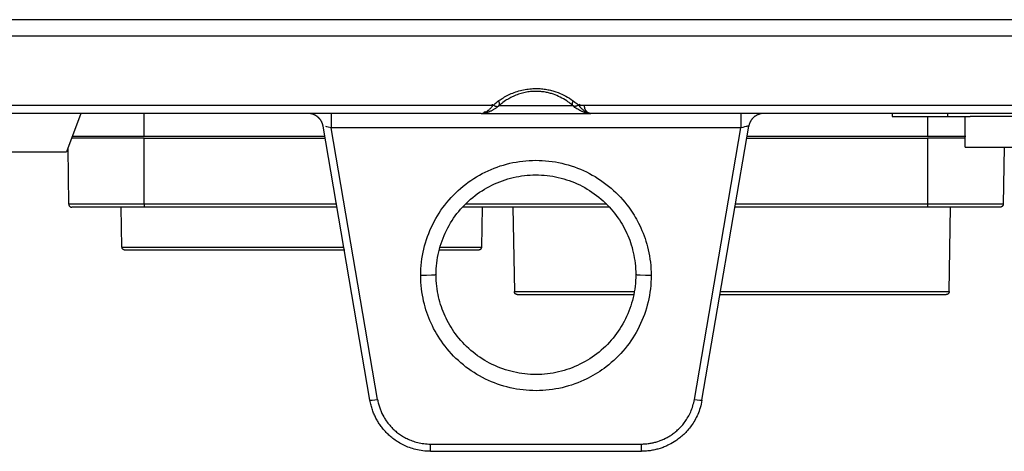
# Model space of a CAD drawing. Header units: millimetres. Extents: x -2637 to -1637, y 678 to 1678.
# Tile 166 of 256: x -2067 to -2003, y 930 to 958. Entities that reach past the tile are written whole.
import ezdxf

# ---------------------------------------------------------------- set-up
doc = ezdxf.new("R2010")
doc.units = ezdxf.units.MM
doc.layers.add('Make2D$B.SHOW mini', color=7, linetype='Continuous', true_color=0x000000)

msp = doc.modelspace()

# ---------------------------------------------------------------- linework, layer by layer
at = {"layer": 'Make2D$B.SHOW mini', "color": 18, "lineweight": -3, "true_color": 0x000000}
for points in [[(-1961.185, 958.127), (-1961.186, 958.127), (-2106.3, 958.127), (-2106.301, 958.127)], [(-1961.628, 957.052), (-1961.629, 957.052), (-2105.857, 957.052), (-2105.858, 957.052)], [(-2036.513, 952.572), (-2036.4, 952.668), (-2036.28, 952.764), (-2036.217, 952.812), (-2036.151, 952.86), (-2036.083, 952.908), (-2036.012, 952.955), (-2035.938, 953.002), (-2035.862, 953.049), (-2035.783, 953.096), (-2035.701, 953.141), (-2035.617, 953.186), (-2035.53, 953.23), (-2035.44, 953.272), (-2035.348, 953.313), (-2035.253, 953.352), (-2035.157, 953.389), (-2035.058, 953.424), (-2034.958, 953.457), (-2034.857, 953.487), (-2034.755, 953.516), (-2034.652, 953.541), (-2034.548, 953.564), (-2034.445, 953.583), (-2034.342, 953.6), (-2034.239, 953.614), (-2034.137, 953.625), (-2034.036, 953.634), (-2033.936, 953.64), (-2033.838, 953.644), (-2033.741, 953.645), (-2033.647, 953.644), (-2033.554, 953.641), (-2033.463, 953.636), (-2033.374, 953.628), (-2033.287, 953.619), (-2033.202, 953.609), (-2033.119, 953.596), (-2033.037, 953.582), (-2032.957, 953.567), (-2032.878, 953.551), (-2032.802, 953.533), (-2032.726, 953.514), (-2032.653, 953.495), (-2032.581, 953.474), (-2032.51, 953.452), (-2032.441, 953.429), (-2032.307, 953.381), (-2032.177, 953.329), (-2032.051, 953.274), (-2031.927, 953.215), (-2031.805, 953.152), (-2031.684, 953.085), (-2031.564, 953.012), (-2031.444, 952.935), (-2031.325, 952.853), (-2031.207, 952.765), (-2031.089, 952.671), (-2030.973, 952.572)], [(-2031.32, 952.515), (-2031.383, 952.569), (-2031.448, 952.623), (-2031.513, 952.675), (-2031.581, 952.727), (-2031.658, 952.783), (-2031.736, 952.837), (-2031.838, 952.903), (-2031.942, 952.966), (-2032.05, 953.027), (-2032.161, 953.084), (-2032.269, 953.136), (-2032.38, 953.185), (-2032.494, 953.23), (-2032.61, 953.272), (-2032.673, 953.293), (-2032.736, 953.313), (-2032.8, 953.331), (-2032.865, 953.349), (-2032.93, 953.365), (-2032.996, 953.38), (-2033.062, 953.394), (-2033.129, 953.407), (-2033.204, 953.42), (-2033.28, 953.431), (-2033.356, 953.44), (-2033.433, 953.448), (-2033.51, 953.454), (-2033.587, 953.458), (-2033.664, 953.461), (-2033.742, 953.462), (-2033.831, 953.461), (-2033.919, 953.457), (-2034.008, 953.451), (-2034.096, 953.444), (-2034.184, 953.434), (-2034.271, 953.421), (-2034.357, 953.407), (-2034.443, 953.39), (-2034.535, 953.37), (-2034.625, 953.348), (-2034.714, 953.323), (-2034.802, 953.297), (-2034.889, 953.268), (-2034.974, 953.237), (-2035.058, 953.205), (-2035.141, 953.17), (-2035.218, 953.136), (-2035.295, 953.1), (-2035.37, 953.062), (-2035.443, 953.023), (-2035.515, 952.983), (-2035.586, 952.941), (-2035.656, 952.898), (-2035.723, 952.855), (-2035.816, 952.792), (-2035.905, 952.727), (-2035.973, 952.675), (-2036.039, 952.623), (-2036.103, 952.569), (-2036.166, 952.515)], [(-2036.166, 952.515), (-2036.163, 952.517), (-2036.16, 952.52), (-2036.157, 952.523), (-2036.155, 952.526), (-2036.152, 952.529), (-2036.15, 952.532), (-2036.147, 952.535), (-2036.145, 952.538), (-2036.143, 952.542), (-2036.141, 952.545), (-2036.139, 952.549), (-2036.137, 952.553), (-2036.135, 952.556), (-2036.133, 952.56), (-2036.131, 952.564), (-2036.129, 952.569), (-2036.128, 952.573), (-2036.126, 952.577), (-2036.125, 952.581), (-2036.124, 952.586), (-2036.123, 952.591), (-2036.122, 952.595), (-2036.121, 952.6), (-2036.12, 952.605), (-2036.119, 952.61), (-2036.119, 952.615), (-2036.118, 952.62), (-2036.118, 952.625), (-2036.117, 952.63), (-2036.117, 952.636), (-2036.117, 952.641), (-2036.117, 952.647), (-2036.117, 952.652), (-2036.117, 952.658), (-2036.118, 952.664), (-2036.118, 952.669), (-2036.119, 952.681), (-2036.121, 952.693), (-2036.123, 952.705), (-2036.126, 952.717), (-2036.128, 952.73), (-2036.132, 952.743), (-2036.135, 952.755), (-2036.139, 952.768), (-2036.144, 952.781), (-2036.149, 952.794), (-2036.154, 952.807), (-2036.159, 952.82), (-2036.165, 952.833), (-2036.171, 952.846)], [(-2031.35, 952.553), (-2031.352, 952.556), (-2031.353, 952.56), (-2031.354, 952.563), (-2031.356, 952.566), (-2031.357, 952.569), (-2031.358, 952.573), (-2031.359, 952.576), (-2031.361, 952.58), (-2031.362, 952.584), (-2031.363, 952.587), (-2031.363, 952.591), (-2031.364, 952.595), (-2031.365, 952.599), (-2031.366, 952.602), (-2031.366, 952.606), (-2031.367, 952.61), (-2031.368, 952.615), (-2031.368, 952.619), (-2031.369, 952.627), (-2031.369, 952.636), (-2031.369, 952.644), (-2031.369, 952.653), (-2031.368, 952.663), (-2031.368, 952.672), (-2031.367, 952.682), (-2031.365, 952.691), (-2031.364, 952.701), (-2031.362, 952.711), (-2031.36, 952.721), (-2031.357, 952.731), (-2031.355, 952.741), (-2031.352, 952.751), (-2031.349, 952.762), (-2031.345, 952.772), (-2031.342, 952.783), (-2031.338, 952.793), (-2031.334, 952.804), (-2031.325, 952.825), (-2031.315, 952.846)], [(-2102.137, 952.572), (-2036.513, 952.572)], [(-2037.304, 952.022), (-2100.938, 952.022)], [(-2063.381, 952.022), (-2064.319, 949.522)], [(-2059.243, 950.522), (-2059.243, 952.022)], [(-2047.601, 951.191), (-2047.605, 951.211), (-2047.609, 951.231), (-2047.613, 951.251), (-2047.618, 951.271), (-2047.623, 951.291), (-2047.629, 951.311), (-2047.635, 951.331), (-2047.642, 951.351), (-2047.649, 951.371), (-2047.657, 951.391), (-2047.665, 951.411), (-2047.674, 951.431), (-2047.683, 951.451), (-2047.693, 951.47), (-2047.703, 951.49), (-2047.713, 951.509), (-2047.724, 951.528), (-2047.736, 951.547), (-2047.748, 951.566), (-2047.76, 951.585), (-2047.773, 951.603), (-2047.786, 951.622), (-2047.8, 951.639), (-2047.814, 951.657), (-2047.829, 951.674), (-2047.844, 951.692), (-2047.859, 951.708), (-2047.875, 951.725), (-2047.891, 951.741), (-2047.908, 951.756), (-2047.925, 951.772), (-2047.942, 951.787), (-2047.959, 951.801), (-2047.977, 951.815), (-2047.996, 951.829), (-2048.014, 951.842), (-2048.033, 951.855), (-2048.052, 951.867), (-2048.071, 951.879), (-2048.091, 951.891), (-2048.111, 951.902), (-2048.131, 951.912), (-2048.151, 951.922), (-2048.171, 951.932), (-2048.192, 951.941), (-2048.212, 951.95), (-2048.233, 951.958), (-2048.254, 951.965), (-2048.275, 951.972), (-2048.296, 951.979), (-2048.317, 951.985), (-2048.338, 951.991), (-2048.359, 951.996), (-2048.38, 952.001), (-2048.401, 952.005), (-2048.422, 952.009), (-2048.443, 952.012), (-2048.463, 952.015), (-2048.484, 952.017), (-2048.505, 952.019), (-2048.526, 952.02), (-2048.546, 952.021), (-2048.566, 952.022), (-2048.587, 952.022)], [(-2047.078, 952.022), (-2047.078, 952.022), (-2047.078, 952.022), (-2047.078, 952.022), (-2047.078, 952.021), (-2047.078, 952.018), (-2047.078, 952.007), (-2047.078, 951.956), (-2047.078, 951.748), (-2047.078, 951.075)], [(-2037.304, 952.022), (-2037.294, 952.022), (-2037.283, 952.023), (-2037.272, 952.024), (-2037.262, 952.025), (-2037.251, 952.026), (-2037.24, 952.027), (-2037.229, 952.029), (-2037.218, 952.031), (-2037.207, 952.033), (-2037.196, 952.036), (-2037.185, 952.039), (-2037.174, 952.042), (-2037.163, 952.045), (-2037.152, 952.049), (-2037.14, 952.053), (-2037.129, 952.057), (-2037.107, 952.065), (-2037.084, 952.075), (-2037.061, 952.086), (-2037.038, 952.097), (-2037.015, 952.11), (-2036.992, 952.123), (-2036.968, 952.137), (-2036.944, 952.153), (-2036.92, 952.169), (-2036.895, 952.186), (-2036.87, 952.205), (-2036.845, 952.225), (-2036.819, 952.246), (-2036.793, 952.268), (-2036.767, 952.291), (-2036.74, 952.316), (-2036.712, 952.343), (-2036.685, 952.371), (-2036.657, 952.4), (-2036.628, 952.431), (-2036.6, 952.464), (-2036.571, 952.498), (-2036.542, 952.535), (-2036.513, 952.572)], [(-2037.304, 952.022), (-2030.176, 952.022)], [(-2037.049, 952.139), (-2037.055, 952.132), (-2037.061, 952.126), (-2037.067, 952.12), (-2037.073, 952.115), (-2037.08, 952.109), (-2037.086, 952.104), (-2037.093, 952.098), (-2037.099, 952.093), (-2037.106, 952.088), (-2037.113, 952.084), (-2037.12, 952.079), (-2037.126, 952.075), (-2037.133, 952.071), (-2037.14, 952.067), (-2037.147, 952.063), (-2037.154, 952.059)], [(-2036.166, 952.515), (-2036.202, 952.484), (-2036.238, 952.453), (-2036.275, 952.424), (-2036.312, 952.396), (-2036.349, 952.369), (-2036.387, 952.343), (-2036.425, 952.318), (-2036.463, 952.294), (-2036.497, 952.273), (-2036.531, 952.253), (-2036.565, 952.234), (-2036.599, 952.216), (-2036.633, 952.198), (-2036.668, 952.181), (-2036.702, 952.165), (-2036.737, 952.15), (-2036.77, 952.136), (-2036.804, 952.123), (-2036.837, 952.11), (-2036.871, 952.098), (-2036.905, 952.087), (-2036.939, 952.077), (-2036.973, 952.068), (-2037.007, 952.059), (-2037.036, 952.052)], [(-2036.631, 952.576), (-2036.604, 952.588), (-2036.577, 952.6), (-2036.555, 952.611)], [(-2036.513, 952.572), (-2036.491, 952.558), (-2036.48, 952.551), (-2036.469, 952.544), (-2036.457, 952.538), (-2036.446, 952.532), (-2036.435, 952.526), (-2036.423, 952.521), (-2036.412, 952.515), (-2036.401, 952.51), (-2036.39, 952.506), (-2036.379, 952.502), (-2036.368, 952.498), (-2036.357, 952.494), (-2036.346, 952.491), (-2036.335, 952.488), (-2036.324, 952.486), (-2036.314, 952.484), (-2036.304, 952.482), (-2036.299, 952.482), (-2036.294, 952.481), (-2036.289, 952.481), (-2036.284, 952.48), (-2036.279, 952.48), (-2036.274, 952.48), (-2036.269, 952.48), (-2036.265, 952.48), (-2036.26, 952.48), (-2036.256, 952.48), (-2036.251, 952.481), (-2036.247, 952.481), (-2036.242, 952.482), (-2036.238, 952.482), (-2036.234, 952.483), (-2036.23, 952.484), (-2036.226, 952.485), (-2036.222, 952.486), (-2036.218, 952.487), (-2036.214, 952.488), (-2036.21, 952.489), (-2036.206, 952.49), (-2036.203, 952.492), (-2036.199, 952.493), (-2036.196, 952.495), (-2036.192, 952.497)], [(-2031.34, 952.514), (-2036.192, 952.514)], [(-2031.049, 952.527), (-2031.059, 952.522), (-2031.07, 952.517), (-2031.08, 952.513), (-2031.09, 952.508), (-2031.101, 952.504), (-2031.111, 952.5), (-2031.121, 952.497), (-2031.131, 952.494), (-2031.141, 952.491), (-2031.151, 952.488), (-2031.161, 952.486), (-2031.171, 952.484), (-2031.18, 952.483), (-2031.19, 952.482), (-2031.199, 952.481), (-2031.203, 952.48), (-2031.208, 952.48), (-2031.212, 952.48), (-2031.217, 952.48), (-2031.221, 952.48), (-2031.225, 952.48), (-2031.229, 952.48), (-2031.234, 952.481), (-2031.238, 952.481), (-2031.242, 952.481), (-2031.246, 952.482), (-2031.25, 952.483), (-2031.254, 952.483), (-2031.257, 952.484), (-2031.261, 952.485), (-2031.265, 952.486), (-2031.269, 952.487), (-2031.272, 952.488), (-2031.276, 952.489), (-2031.279, 952.49), (-2031.282, 952.492), (-2031.286, 952.493), (-2031.289, 952.494), (-2031.292, 952.496), (-2031.295, 952.497), (-2031.298, 952.499), (-2031.301, 952.501), (-2031.304, 952.503), (-2031.307, 952.504), (-2031.31, 952.506), (-2031.313, 952.508), (-2031.315, 952.51), (-2031.318, 952.513), (-2031.32, 952.515)], [(-2030.182, 952.022), (-2030.205, 952.022), (-2030.227, 952.023), (-2030.25, 952.024), (-2030.273, 952.026), (-2030.295, 952.028), (-2030.318, 952.03), (-2030.34, 952.033), (-2030.363, 952.036), (-2030.407, 952.044), (-2030.452, 952.053), (-2030.496, 952.063), (-2030.54, 952.075), (-2030.577, 952.086), (-2030.613, 952.098), (-2030.65, 952.111), (-2030.687, 952.124), (-2030.723, 952.139), (-2030.759, 952.154), (-2030.795, 952.171), (-2030.831, 952.188), (-2030.895, 952.22), (-2030.958, 952.255), (-2031.02, 952.292), (-2031.082, 952.332), (-2031.143, 952.374), (-2031.203, 952.418), (-2031.262, 952.465), (-2031.291, 952.49), (-2031.32, 952.515)], [(-2030.973, 952.572), (-2030.992, 952.56), (-2031.011, 952.549), (-2031.03, 952.538), (-2031.049, 952.527)], [(-2030.973, 952.572), (-1965.349, 952.572)], [(-2030.973, 952.572), (-2030.929, 952.515), (-2030.884, 952.461), (-2030.838, 952.409), (-2030.792, 952.361), (-2030.768, 952.337), (-2030.745, 952.315), (-2030.722, 952.293), (-2030.698, 952.272), (-2030.674, 952.252), (-2030.651, 952.232), (-2030.626, 952.213), (-2030.602, 952.195), (-2030.577, 952.177), (-2030.552, 952.159), (-2030.527, 952.143), (-2030.501, 952.127), (-2030.475, 952.112), (-2030.449, 952.098), (-2030.423, 952.085), (-2030.41, 952.079), (-2030.397, 952.073), (-2030.383, 952.067), (-2030.37, 952.062), (-2030.357, 952.056), (-2030.343, 952.052), (-2030.33, 952.047), (-2030.316, 952.043), (-2030.303, 952.039), (-2030.289, 952.036), (-2030.276, 952.033), (-2030.262, 952.03), (-2030.249, 952.028), (-2030.236, 952.026), (-2030.222, 952.024), (-2030.209, 952.023), (-2030.195, 952.022), (-2030.182, 952.022)], [(-2030.948, 952.62), (-2030.923, 952.607), (-2030.898, 952.595), (-2030.872, 952.583), (-2030.846, 952.572)], [(-2030.182, 952.022), (-2030.191, 952.022), (-2030.2, 952.023), (-2030.208, 952.023), (-2030.217, 952.024), (-2030.226, 952.025), (-2030.236, 952.027), (-2030.245, 952.028), (-2030.254, 952.03), (-2030.263, 952.033), (-2030.272, 952.035), (-2030.281, 952.038), (-2030.291, 952.041), (-2030.3, 952.045), (-2030.309, 952.048), (-2030.318, 952.052), (-2030.327, 952.057), (-2030.336, 952.061), (-2030.345, 952.066), (-2030.354, 952.071), (-2030.363, 952.077), (-2030.372, 952.083), (-2030.381, 952.089), (-2030.389, 952.095), (-2030.398, 952.102), (-2030.406, 952.109), (-2030.415, 952.116), (-2030.423, 952.124), (-2030.431, 952.132), (-2030.439, 952.14), (-2030.446, 952.148), (-2030.454, 952.157), (-2030.461, 952.166), (-2030.469, 952.175), (-2030.476, 952.184), (-2030.482, 952.194), (-2030.489, 952.203), (-2030.495, 952.213), (-2030.501, 952.223), (-2030.507, 952.234), (-2030.513, 952.244), (-2030.519, 952.255), (-2030.524, 952.265), (-2030.529, 952.276), (-2030.534, 952.287), (-2030.538, 952.298), (-2030.543, 952.309), (-2030.547, 952.321), (-2030.551, 952.332), (-2030.554, 952.343), (-2030.558, 952.355), (-2030.561, 952.366), (-2030.564, 952.378), (-2030.566, 952.389), (-2030.569, 952.401), (-2030.571, 952.412), (-2030.573, 952.424), (-2030.574, 952.435), (-2030.576, 952.446), (-2030.577, 952.458), (-2030.578, 952.469), (-2030.579, 952.48), (-2030.58, 952.491), (-2030.58, 952.503), (-2030.581, 952.514)], [(-1966.548, 952.022), (-2030.182, 952.022)], [(-2020.408, 952.022), (-2020.408, 952.022), (-2020.408, 952.022), (-2020.408, 952.022), (-2020.408, 952.021), (-2020.408, 952.018), (-2020.408, 952.007), (-2020.408, 951.956), (-2020.408, 951.748), (-2020.408, 951.075)], [(-2018.9, 952.022), (-2018.927, 952.022), (-2018.955, 952.021), (-2018.983, 952.019), (-2019.012, 952.016), (-2019.04, 952.012), (-2019.069, 952.008), (-2019.098, 952.002), (-2019.126, 951.996), (-2019.155, 951.989), (-2019.184, 951.981), (-2019.213, 951.972), (-2019.241, 951.962), (-2019.27, 951.951), (-2019.298, 951.939), (-2019.326, 951.927), (-2019.353, 951.913)], [(-2010.543, 952.033), (-2010.543, 951.822)], [(-2006.943, 952.035), (-2006.943, 951.822)], [(-2019.353, 951.913), (-2019.38, 951.899), (-2019.406, 951.885), (-2019.431, 951.869), (-2019.456, 951.853), (-2019.481, 951.836), (-2019.505, 951.818), (-2019.529, 951.799), (-2019.552, 951.78), (-2019.574, 951.76), (-2019.596, 951.74), (-2019.617, 951.719), (-2019.638, 951.697), (-2019.658, 951.674), (-2019.677, 951.651), (-2019.695, 951.628), (-2019.713, 951.604), (-2019.73, 951.58), (-2019.746, 951.555), (-2019.761, 951.53), (-2019.775, 951.505), (-2019.789, 951.479), (-2019.802, 951.454), (-2019.814, 951.428), (-2019.825, 951.402), (-2019.835, 951.375), (-2019.845, 951.349), (-2019.853, 951.322), (-2019.861, 951.296), (-2019.868, 951.27), (-2019.875, 951.243), (-2019.88, 951.217), (-2019.885, 951.191)], [(-2010.543, 951.822), (-2007.043, 951.822)], [(-2008.243, 951.822), (-2008.243, 950.522)], [(-2007.043, 951.822), (-2005.464, 951.822)], [(-2005.793, 949.822), (-2005.793, 951.822)], [(-1981.043, 951.822), (-2005.464, 951.822)], [(-2044.551, 933.348), (-2047.601, 951.191)], [(-2047.078, 951.075), (-2047.278, 951.134), (-2047.355, 951.154), (-2047.419, 951.17)], [(-2044.058, 933.406), (-2047.078, 951.075)], [(-2020.408, 951.075), (-2047.078, 951.075)], [(-2023.428, 933.406), (-2020.408, 951.075)], [(-2022.935, 933.348), (-2019.885, 951.191)], [(-2019.906, 951.198), (-2019.909, 951.198), (-2019.912, 951.198), (-2019.918, 951.198), (-2019.925, 951.197), (-2019.933, 951.196), (-2019.95, 951.194), (-2019.969, 951.191), (-2020.011, 951.183), (-2020.058, 951.172), (-2020.159, 951.147), (-2020.272, 951.116), (-2020.408, 951.075)], [(-2059.243, 950.422), (-2063.972, 950.422)], [(-2059.243, 950.522), (-2063.943, 950.522)], [(-2047.479, 950.522), (-2059.243, 950.522)], [(-2059.243, 950.422), (-2047.47, 950.422)], [(-2059.243, 946.119), (-2059.243, 950.422)], [(-2019.991, 950.422), (-2008.243, 950.422)], [(-2008.243, 950.522), (-2019.973, 950.522)], [(-2005.76, 950.522), (-2008.243, 950.522)], [(-2005.77, 950.422), (-2008.243, 950.422)], [(-2008.243, 950.422), (-2008.243, 946.119)], [(-2073.493, 949.522), (-2067.006, 949.522), (-2064.963, 949.522), (-2064.472, 949.522), (-2064.356, 949.522), (-2064.328, 949.522), (-2064.321, 949.522), (-2064.32, 949.522), (-2064.319, 949.522), (-2064.319, 949.522)], [(-2064.231, 949.756), (-2064.168, 946.119)], [(-2005.793, 949.822), (-2005.793, 949.822), (-2005.792, 949.822), (-2005.79, 949.822), (-2005.781, 949.822), (-2005.745, 949.822), (-2005.596, 949.822), (-2004.965, 949.822), (-2002.337, 949.822), (-1993.993, 949.822)], [(-2003.254, 949.822), (-2003.318, 946.119)], [(-2041.243, 941.47), (-2041.24, 941.691), (-2041.23, 941.911), (-2041.214, 942.128), (-2041.192, 942.344), (-2041.164, 942.558), (-2041.13, 942.77), (-2041.089, 942.981), (-2041.043, 943.19), (-2040.991, 943.398), (-2040.933, 943.603), (-2040.869, 943.807), (-2040.8, 944.009), (-2040.725, 944.209), (-2040.644, 944.406), (-2040.558, 944.602), (-2040.466, 944.794), (-2040.369, 944.984), (-2040.266, 945.172), (-2040.158, 945.356), (-2040.045, 945.537), (-2039.926, 945.715), (-2039.803, 945.889), (-2039.674, 946.06), (-2039.541, 946.227), (-2039.404, 946.39), (-2039.261, 946.549), (-2039.114, 946.704), (-2038.963, 946.855), (-2038.808, 947.001), (-2038.649, 947.143), (-2038.485, 947.28), (-2038.318, 947.413), (-2038.147, 947.541), (-2037.972, 947.664), (-2037.794, 947.781), (-2037.613, 947.894), (-2037.429, 948.002), (-2037.242, 948.104), (-2037.051, 948.201), (-2036.858, 948.292), (-2036.663, 948.378), (-2036.465, 948.458), (-2036.266, 948.533), (-2036.064, 948.602), (-2035.86, 948.665), (-2035.654, 948.722), (-2035.447, 948.774), (-2035.239, 948.819), (-2035.029, 948.859), (-2034.818, 948.892), (-2034.607, 948.92), (-2034.394, 948.942), (-2034.182, 948.957), (-2033.968, 948.966), (-2033.755, 948.97), (-2033.542, 948.967), (-2033.328, 948.958), (-2033.116, 948.944), (-2032.903, 948.923), (-2032.691, 948.896), (-2032.481, 948.863), (-2032.271, 948.824), (-2032.062, 948.779), (-2031.855, 948.728), (-2031.649, 948.672), (-2031.445, 948.609), (-2031.242, 948.54), (-2031.042, 948.466), (-2030.844, 948.387), (-2030.648, 948.301), (-2030.455, 948.211), (-2030.265, 948.115), (-2030.077, 948.013), (-2029.893, 947.906), (-2029.711, 947.795), (-2029.533, 947.677), (-2029.358, 947.555), (-2029.186, 947.428), (-2029.018, 947.295), (-2028.854, 947.157), (-2028.694, 947.015), (-2028.537, 946.868), (-2028.385, 946.716), (-2028.238, 946.562), (-2028.096, 946.404), (-2027.96, 946.244), (-2027.829, 946.082), (-2027.705, 945.918), (-2027.612, 945.791), (-2027.524, 945.662), (-2027.439, 945.534), (-2027.357, 945.405), (-2027.279, 945.275), (-2027.204, 945.145), (-2027.133, 945.014), (-2027.064, 944.883)], [(-2040.243, 941.522), (-2040.24, 941.712), (-2040.232, 941.9), (-2040.218, 942.089), (-2040.199, 942.276), (-2040.175, 942.462), (-2040.145, 942.647), (-2040.11, 942.831), (-2040.07, 943.013), (-2040.025, 943.194), (-2039.974, 943.372), (-2039.919, 943.549), (-2039.859, 943.724), (-2039.794, 943.897), (-2039.724, 944.068), (-2039.649, 944.237), (-2039.57, 944.403), (-2039.485, 944.568), (-2039.396, 944.73), (-2039.303, 944.89), (-2039.204, 945.047), (-2039.102, 945.201), (-2038.995, 945.352), (-2038.884, 945.5), (-2038.768, 945.645), (-2038.649, 945.786), (-2038.526, 945.924), (-2038.398, 946.059), (-2038.267, 946.189), (-2038.133, 946.316), (-2037.995, 946.439), (-2037.853, 946.558), (-2037.708, 946.673), (-2037.56, 946.784), (-2037.409, 946.89), (-2037.254, 946.992), (-2037.097, 947.09), (-2036.937, 947.183), (-2036.775, 947.272), (-2036.61, 947.356), (-2036.443, 947.435), (-2036.274, 947.509), (-2036.102, 947.579), (-2035.929, 947.644), (-2035.754, 947.703), (-2035.578, 947.758), (-2035.399, 947.808), (-2035.22, 947.852), (-2035.039, 947.892), (-2034.858, 947.926), (-2034.675, 947.955), (-2034.492, 947.979), (-2034.308, 947.998), (-2034.123, 948.011), (-2033.938, 948.019), (-2033.753, 948.022), (-2033.569, 948.02), (-2033.384, 948.012), (-2033.199, 947.999), (-2033.015, 947.981), (-2032.832, 947.958), (-2032.649, 947.93), (-2032.467, 947.896), (-2032.286, 947.857), (-2032.106, 947.813), (-2031.928, 947.764), (-2031.751, 947.709), (-2031.576, 947.65), (-2031.402, 947.586), (-2031.231, 947.517), (-2031.061, 947.443), (-2030.894, 947.364), (-2030.729, 947.281), (-2030.566, 947.193), (-2030.406, 947.101), (-2030.249, 947.004), (-2030.094, 946.902), (-2029.942, 946.796), (-2029.794, 946.686), (-2029.648, 946.571), (-2029.506, 946.451), (-2029.367, 946.328), (-2029.231, 946.2), (-2029.1, 946.069), (-2028.972, 945.935), (-2028.849, 945.798), (-2028.731, 945.66), (-2028.618, 945.519), (-2028.51, 945.377), (-2028.407, 945.235), (-2028.31, 945.091), (-2028.218, 944.947), (-2028.131, 944.802), (-2028.048, 944.656), (-2027.97, 944.51), (-2027.897, 944.363), (-2027.827, 944.215), (-2027.761, 944.066), (-2027.699, 943.917), (-2027.641, 943.765), (-2027.587, 943.612), (-2027.536, 943.457), (-2027.489, 943.298), (-2027.446, 943.136), (-2027.407, 942.971), (-2027.371, 942.801), (-2027.338, 942.628), (-2027.31, 942.451), (-2027.287, 942.271), (-2027.268, 942.087), (-2027.254, 941.901), (-2027.246, 941.713), (-2027.243, 941.522)], [(-2059.243, 946.119), (-2062.725, 946.119), (-2063.822, 946.119), (-2064.086, 946.119), (-2064.148, 946.119), (-2064.163, 946.119), (-2064.167, 946.119), (-2064.168, 946.119), (-2064.168, 946.119), (-2064.168, 946.119)], [(-2064.168, 946.119), (-2064.168, 946.114), (-2064.168, 946.11), (-2064.167, 946.105), (-2064.167, 946.101), (-2064.166, 946.096), (-2064.166, 946.092), (-2064.165, 946.087), (-2064.164, 946.083), (-2064.163, 946.078), (-2064.162, 946.074), (-2064.161, 946.069), (-2064.159, 946.064), (-2064.158, 946.06), (-2064.156, 946.055), (-2064.155, 946.051), (-2064.153, 946.046), (-2064.151, 946.042), (-2064.149, 946.037), (-2064.147, 946.033), (-2064.144, 946.028), (-2064.142, 946.024), (-2064.14, 946.019), (-2064.137, 946.015), (-2064.134, 946.011), (-2064.131, 946.007), (-2064.128, 946.003), (-2064.125, 945.999), (-2064.122, 945.995), (-2064.119, 945.991), (-2064.115, 945.987), (-2064.112, 945.983), (-2064.108, 945.98), (-2064.104, 945.976), (-2064.101, 945.973), (-2064.097, 945.969), (-2064.093, 945.966), (-2064.089, 945.963), (-2064.085, 945.96), (-2064.081, 945.957), (-2064.076, 945.954), (-2064.072, 945.952), (-2064.068, 945.949), (-2064.063, 945.946), (-2064.059, 945.944), (-2064.054, 945.942), (-2064.05, 945.94), (-2064.045, 945.938), (-2064.041, 945.936), (-2064.036, 945.934), (-2064.032, 945.933), (-2064.027, 945.931), (-2064.022, 945.93), (-2064.018, 945.929), (-2064.013, 945.927), (-2064.009, 945.926), (-2064.004, 945.926), (-2063.999, 945.925), (-2063.995, 945.924), (-2063.99, 945.924), (-2063.986, 945.923), (-2063.981, 945.923), (-2063.977, 945.922), (-2063.972, 945.922), (-2063.968, 945.922)], [(-2059.243, 945.922), (-2062.584, 945.922), (-2063.636, 945.922), (-2063.889, 945.922), (-2063.949, 945.922), (-2063.963, 945.922), (-2063.967, 945.922), (-2063.968, 945.922), (-2063.968, 945.922), (-2063.968, 945.922)], [(-2060.697, 943.319), (-2060.743, 945.922)], [(-2046.719, 946.119), (-2059.243, 946.119)], [(-2059.243, 946.119), (-2059.243, 945.98), (-2059.243, 945.936), (-2059.243, 945.926), (-2059.243, 945.923), (-2059.243, 945.922), (-2059.243, 945.922), (-2059.243, 945.922), (-2059.243, 945.922), (-2059.243, 945.922)], [(-2046.688, 945.922), (-2059.243, 945.922)], [(-2028.948, 945.922), (-2038.519, 945.922)], [(-2029.128, 946.119), (-2038.334, 946.119)], [(-2037.243, 945.922), (-2037.29, 943.319)], [(-2035.243, 945.922), (-2035.147, 940.419)], [(-2008.243, 945.922), (-2020.778, 945.922)], [(-2008.243, 946.119), (-2020.741, 946.119)], [(-2003.318, 946.119), (-2003.318, 946.119), (-2003.318, 946.119), (-2003.319, 946.119), (-2003.323, 946.119), (-2003.338, 946.119), (-2003.4, 946.119), (-2003.664, 946.119), (-2004.761, 946.119), (-2008.243, 946.119)], [(-2008.243, 946.119), (-2008.243, 945.98), (-2008.243, 945.936), (-2008.243, 945.926), (-2008.243, 945.923), (-2008.243, 945.922), (-2008.243, 945.922), (-2008.243, 945.922), (-2008.243, 945.922), (-2008.243, 945.922)], [(-2003.518, 945.922), (-2003.518, 945.922), (-2003.518, 945.922), (-2003.519, 945.922), (-2003.523, 945.922), (-2003.537, 945.922), (-2003.597, 945.922), (-2003.85, 945.922), (-2004.902, 945.922), (-2008.243, 945.922)], [(-2006.84, 940.419), (-2006.743, 945.922)], [(-2003.318, 946.119), (-2003.318, 946.114), (-2003.319, 946.11), (-2003.319, 946.105), (-2003.319, 946.101), (-2003.32, 946.096), (-2003.32, 946.092), (-2003.321, 946.087), (-2003.322, 946.083), (-2003.323, 946.078), (-2003.324, 946.074), (-2003.325, 946.069), (-2003.327, 946.064), (-2003.328, 946.06), (-2003.33, 946.055), (-2003.331, 946.051), (-2003.333, 946.046), (-2003.335, 946.042), (-2003.337, 946.037), (-2003.339, 946.033), (-2003.342, 946.028), (-2003.344, 946.024), (-2003.347, 946.019), (-2003.349, 946.015), (-2003.352, 946.011), (-2003.355, 946.007), (-2003.358, 946.003), (-2003.361, 945.999), (-2003.364, 945.995), (-2003.367, 945.991), (-2003.371, 945.987), (-2003.374, 945.983), (-2003.378, 945.98), (-2003.382, 945.976), (-2003.385, 945.973), (-2003.389, 945.969), (-2003.393, 945.966), (-2003.397, 945.963), (-2003.401, 945.96), (-2003.406, 945.957), (-2003.41, 945.954), (-2003.414, 945.952), (-2003.418, 945.949), (-2003.423, 945.946), (-2003.427, 945.944), (-2003.432, 945.942), (-2003.436, 945.94), (-2003.441, 945.938), (-2003.445, 945.936), (-2003.45, 945.934), (-2003.454, 945.933), (-2003.459, 945.931), (-2003.464, 945.93), (-2003.468, 945.929), (-2003.473, 945.927), (-2003.478, 945.926), (-2003.482, 945.926), (-2003.487, 945.925), (-2003.491, 945.924), (-2003.496, 945.924), (-2003.5, 945.923), (-2003.505, 945.923), (-2003.509, 945.922), (-2003.514, 945.922), (-2003.518, 945.922)], [(-2027.064, 944.883), (-2026.989, 944.73), (-2026.917, 944.577), (-2026.841, 944.405), (-2026.77, 944.232), (-2026.703, 944.058), (-2026.64, 943.881), (-2026.582, 943.701), (-2026.527, 943.518), (-2026.477, 943.332), (-2026.432, 943.141), (-2026.39, 942.947), (-2026.353, 942.747), (-2026.321, 942.544), (-2026.294, 942.337), (-2026.272, 942.126), (-2026.256, 941.911), (-2026.246, 941.692), (-2026.243, 941.47)], [(-2060.497, 943.122), (-2060.501, 943.122), (-2060.505, 943.122), (-2060.51, 943.123), (-2060.514, 943.123), (-2060.519, 943.124), (-2060.523, 943.124), (-2060.528, 943.125), (-2060.533, 943.126), (-2060.537, 943.126), (-2060.542, 943.127), (-2060.546, 943.129), (-2060.551, 943.13), (-2060.556, 943.131), (-2060.56, 943.133), (-2060.565, 943.134), (-2060.57, 943.136), (-2060.574, 943.138), (-2060.579, 943.14), (-2060.583, 943.142), (-2060.588, 943.144), (-2060.592, 943.146), (-2060.596, 943.149), (-2060.601, 943.151), (-2060.605, 943.154), (-2060.609, 943.157), (-2060.613, 943.16), (-2060.617, 943.163), (-2060.621, 943.166), (-2060.625, 943.169), (-2060.629, 943.173), (-2060.633, 943.176), (-2060.637, 943.18), (-2060.64, 943.183), (-2060.644, 943.187), (-2060.647, 943.191), (-2060.651, 943.195), (-2060.654, 943.199), (-2060.657, 943.203), (-2060.66, 943.207), (-2060.663, 943.211), (-2060.665, 943.215), (-2060.668, 943.219), (-2060.671, 943.224), (-2060.673, 943.228), (-2060.675, 943.233), (-2060.678, 943.237), (-2060.68, 943.242), (-2060.682, 943.246), (-2060.683, 943.251), (-2060.685, 943.255), (-2060.687, 943.26), (-2060.688, 943.264), (-2060.689, 943.269), (-2060.691, 943.274), (-2060.692, 943.278), (-2060.693, 943.283), (-2060.694, 943.287), (-2060.694, 943.292), (-2060.695, 943.296), (-2060.695, 943.301), (-2060.696, 943.305), (-2060.696, 943.31), (-2060.696, 943.314), (-2060.697, 943.319)], [(-2060.695, 943.319), (-2048.993, 943.319)], [(-2046.193, 943.122), (-2060.495, 943.122)], [(-2048.993, 943.319), (-2046.224, 943.319)], [(-2037.49, 943.122), (-2037.49, 943.122), (-2037.49, 943.122), (-2037.49, 943.122), (-2037.492, 943.122), (-2037.498, 943.122), (-2037.525, 943.122), (-2037.634, 943.122), (-2038.097, 943.122), (-2040.041, 943.122)], [(-2039.99, 943.319), (-2037.932, 943.319), (-2037.443, 943.319), (-2037.327, 943.319), (-2037.299, 943.319), (-2037.292, 943.319), (-2037.29, 943.319), (-2037.29, 943.319), (-2037.29, 943.319), (-2037.29, 943.319)], [(-2037.29, 943.319), (-2037.29, 943.314), (-2037.29, 943.31), (-2037.29, 943.305), (-2037.291, 943.301), (-2037.291, 943.296), (-2037.292, 943.292), (-2037.293, 943.287), (-2037.293, 943.283), (-2037.294, 943.278), (-2037.296, 943.274), (-2037.297, 943.269), (-2037.298, 943.264), (-2037.3, 943.26), (-2037.301, 943.255), (-2037.303, 943.251), (-2037.305, 943.246), (-2037.307, 943.242), (-2037.309, 943.237), (-2037.311, 943.233), (-2037.313, 943.228), (-2037.315, 943.224), (-2037.318, 943.219), (-2037.321, 943.215), (-2037.323, 943.211), (-2037.326, 943.207), (-2037.329, 943.203), (-2037.332, 943.199), (-2037.336, 943.195), (-2037.339, 943.191), (-2037.342, 943.187), (-2037.346, 943.183), (-2037.349, 943.18), (-2037.353, 943.176), (-2037.357, 943.173), (-2037.361, 943.169), (-2037.365, 943.166), (-2037.369, 943.163), (-2037.373, 943.16), (-2037.377, 943.157), (-2037.381, 943.154), (-2037.385, 943.151), (-2037.39, 943.149), (-2037.394, 943.146), (-2037.399, 943.144), (-2037.403, 943.142), (-2037.408, 943.14), (-2037.412, 943.138), (-2037.417, 943.136), (-2037.421, 943.134), (-2037.426, 943.133), (-2037.43, 943.131), (-2037.435, 943.13), (-2037.44, 943.129), (-2037.444, 943.127), (-2037.449, 943.126), (-2037.453, 943.126), (-2037.458, 943.125), (-2037.463, 943.124), (-2037.467, 943.124), (-2037.472, 943.123), (-2037.476, 943.123), (-2037.481, 943.122), (-2037.485, 943.122), (-2037.49, 943.122)], [(-2040.243, 941.522), (-2040.243, 941.522), (-2040.243, 941.522), (-2040.243, 941.521), (-2040.243, 941.521), (-2040.243, 941.521), (-2040.244, 941.521), (-2040.244, 941.52), (-2040.244, 941.52), (-2040.244, 941.52), (-2040.245, 941.519), (-2040.245, 941.519), (-2040.245, 941.519), (-2040.246, 941.518), (-2040.246, 941.518), (-2040.247, 941.518), (-2040.247, 941.518), (-2040.248, 941.517), (-2040.248, 941.517), (-2040.249, 941.517), (-2040.249, 941.516), (-2040.25, 941.516), (-2040.251, 941.516), (-2040.252, 941.515), (-2040.254, 941.515), (-2040.256, 941.514), (-2040.258, 941.513), (-2040.26, 941.513), (-2040.264, 941.512), (-2040.27, 941.51), (-2040.275, 941.509), (-2040.282, 941.508), (-2040.296, 941.505), (-2040.313, 941.503), (-2040.355, 941.498), (-2040.406, 941.494), (-2040.536, 941.485), (-2040.875, 941.474), (-2041.243, 941.47)], [(-2030.339, 934.787), (-2030.483, 934.716), (-2030.628, 934.648), (-2030.823, 934.562), (-2031.021, 934.481), (-2031.221, 934.407), (-2031.423, 934.338), (-2031.626, 934.275), (-2031.832, 934.218), (-2032.039, 934.166), (-2032.247, 934.121), (-2032.457, 934.081), (-2032.668, 934.047), (-2032.879, 934.02), (-2033.092, 933.998), (-2033.305, 933.983), (-2033.518, 933.973), (-2033.731, 933.97), (-2033.944, 933.973), (-2034.158, 933.981), (-2034.371, 933.996), (-2034.583, 934.017), (-2034.795, 934.044), (-2035.006, 934.077), (-2035.215, 934.116), (-2035.424, 934.161), (-2035.631, 934.212), (-2035.837, 934.268), (-2036.041, 934.331), (-2036.244, 934.399), (-2036.444, 934.473), (-2036.642, 934.553), (-2036.838, 934.638), (-2037.031, 934.729), (-2037.221, 934.825), (-2037.409, 934.927), (-2037.594, 935.033), (-2037.775, 935.145), (-2037.953, 935.262), (-2038.128, 935.385), (-2038.3, 935.512), (-2038.468, 935.645), (-2038.632, 935.783), (-2038.793, 935.925), (-2038.949, 936.072), (-2039.101, 936.224), (-2039.248, 936.378), (-2039.39, 936.536), (-2039.526, 936.696), (-2039.657, 936.858), (-2039.782, 937.022), (-2039.9, 937.186), (-2040.012, 937.352), (-2040.118, 937.518), (-2040.219, 937.685), (-2040.314, 937.853), (-2040.404, 938.022), (-2040.489, 938.192), (-2040.569, 938.363), (-2040.645, 938.535), (-2040.716, 938.708), (-2040.784, 938.882), (-2040.846, 939.059), (-2040.905, 939.239), (-2040.959, 939.422), (-2041.009, 939.608), (-2041.054, 939.798), (-2041.096, 939.993), (-2041.133, 940.192), (-2041.165, 940.396), (-2041.192, 940.603), (-2041.214, 940.814), (-2041.23, 941.029), (-2041.24, 941.248), (-2041.243, 941.47)], [(-2027.243, 941.522), (-2027.246, 941.333), (-2027.254, 941.144), (-2027.268, 940.956), (-2027.287, 940.769), (-2027.312, 940.582), (-2027.341, 940.397), (-2027.376, 940.214), (-2027.416, 940.031), (-2027.462, 939.851), (-2027.512, 939.672), (-2027.567, 939.496), (-2027.627, 939.321), (-2027.692, 939.148), (-2027.762, 938.977), (-2027.837, 938.808), (-2027.916, 938.641), (-2028.001, 938.477), (-2028.09, 938.314), (-2028.184, 938.155), (-2028.282, 937.998), (-2028.384, 937.844), (-2028.491, 937.692), (-2028.603, 937.544), (-2028.718, 937.399), (-2028.837, 937.258), (-2028.961, 937.12), (-2029.088, 936.986), (-2029.219, 936.855), (-2029.353, 936.728), (-2029.492, 936.605), (-2029.633, 936.486), (-2029.778, 936.372), (-2029.926, 936.261), (-2030.078, 936.154), (-2030.232, 936.052), (-2030.389, 935.955), (-2030.549, 935.861), (-2030.711, 935.773), (-2030.876, 935.689), (-2031.043, 935.61), (-2031.212, 935.535), (-2031.384, 935.466), (-2031.557, 935.401), (-2031.732, 935.341), (-2031.909, 935.287), (-2032.087, 935.237), (-2032.266, 935.192), (-2032.447, 935.153), (-2032.629, 935.119), (-2032.811, 935.089), (-2032.995, 935.066), (-2033.179, 935.047), (-2033.363, 935.033), (-2033.548, 935.025), (-2033.733, 935.022), (-2033.918, 935.025), (-2034.102, 935.032), (-2034.287, 935.045), (-2034.471, 935.063), (-2034.654, 935.086), (-2034.837, 935.115), (-2035.019, 935.149), (-2035.2, 935.188), (-2035.38, 935.232), (-2035.558, 935.281), (-2035.735, 935.335), (-2035.91, 935.394), (-2036.084, 935.459), (-2036.256, 935.528), (-2036.425, 935.602), (-2036.593, 935.68), (-2036.758, 935.764), (-2036.92, 935.851), (-2037.08, 935.944), (-2037.238, 936.041), (-2037.392, 936.142), (-2037.544, 936.248), (-2037.692, 936.359), (-2037.838, 936.474), (-2037.98, 936.593), (-2038.119, 936.717), (-2038.255, 936.844), (-2038.386, 936.975), (-2038.514, 937.109), (-2038.637, 937.246), (-2038.755, 937.385), (-2038.868, 937.525), (-2038.976, 937.667), (-2039.079, 937.81), (-2039.176, 937.953), (-2039.268, 938.097), (-2039.355, 938.242), (-2039.438, 938.388), (-2039.516, 938.535), (-2039.589, 938.682), (-2039.659, 938.83), (-2039.725, 938.978), (-2039.787, 939.128), (-2039.845, 939.279), (-2039.899, 939.432), (-2039.95, 939.588), (-2039.997, 939.746), (-2040.04, 939.908), (-2040.08, 940.074), (-2040.116, 940.243), (-2040.148, 940.417), (-2040.176, 940.593), (-2040.199, 940.774), (-2040.218, 940.957), (-2040.232, 941.143), (-2040.24, 941.332), (-2040.243, 941.522)], [(-2026.243, 941.47), (-2026.246, 941.249), (-2026.256, 941.029), (-2026.272, 940.812), (-2026.294, 940.596), (-2026.322, 940.382), (-2026.356, 940.169), (-2026.397, 939.959), (-2026.443, 939.75), (-2026.495, 939.542), (-2026.553, 939.337), (-2026.617, 939.133), (-2026.686, 938.931), (-2026.761, 938.731), (-2026.842, 938.533), (-2026.928, 938.338), (-2027.02, 938.146), (-2027.117, 937.956), (-2027.22, 937.768), (-2027.328, 937.584), (-2027.442, 937.403), (-2027.56, 937.225), (-2027.683, 937.051), (-2027.812, 936.88), (-2027.945, 936.713), (-2028.083, 936.55), (-2028.225, 936.391), (-2028.372, 936.236), (-2028.523, 936.085), (-2028.678, 935.939), (-2028.838, 935.797), (-2029.001, 935.659), (-2029.168, 935.527), (-2029.307, 935.423), (-2029.448, 935.322), (-2029.591, 935.224), (-2029.737, 935.13), (-2029.884, 935.039), (-2030.034, 934.951), (-2030.186, 934.867), (-2030.339, 934.787)], [(-2026.243, 941.47), (-2026.611, 941.474), (-2026.95, 941.485), (-2027.08, 941.494), (-2027.131, 941.498), (-2027.173, 941.503), (-2027.19, 941.505), (-2027.204, 941.508), (-2027.211, 941.509), (-2027.217, 941.51), (-2027.222, 941.512), (-2027.226, 941.513), (-2027.228, 941.513), (-2027.23, 941.514), (-2027.232, 941.515), (-2027.234, 941.515), (-2027.235, 941.516), (-2027.236, 941.516), (-2027.237, 941.516), (-2027.237, 941.517), (-2027.238, 941.517), (-2027.238, 941.517), (-2027.239, 941.518), (-2027.24, 941.518), (-2027.24, 941.518), (-2027.24, 941.518), (-2027.241, 941.519), (-2027.241, 941.519), (-2027.242, 941.519), (-2027.242, 941.52), (-2027.242, 941.52), (-2027.242, 941.52), (-2027.243, 941.521), (-2027.243, 941.521), (-2027.243, 941.521), (-2027.243, 941.521), (-2027.243, 941.522), (-2027.243, 941.522), (-2027.243, 941.522)], [(-2034.947, 940.222), (-2034.953, 940.222), (-2034.959, 940.223), (-2034.966, 940.223), (-2034.972, 940.224), (-2034.979, 940.225), (-2034.985, 940.226), (-2034.991, 940.227), (-2034.998, 940.229), (-2035.004, 940.231), (-2035.01, 940.233), (-2035.016, 940.235), (-2035.022, 940.237), (-2035.028, 940.24), (-2035.034, 940.242), (-2035.04, 940.245), (-2035.046, 940.248), (-2035.051, 940.252), (-2035.057, 940.255), (-2035.062, 940.259), (-2035.067, 940.263), (-2035.072, 940.267), (-2035.077, 940.271), (-2035.082, 940.275), (-2035.087, 940.28), (-2035.091, 940.284), (-2035.096, 940.289), (-2035.1, 940.294), (-2035.104, 940.299), (-2035.108, 940.304), (-2035.112, 940.309), (-2035.115, 940.315), (-2035.119, 940.32), (-2035.122, 940.326), (-2035.125, 940.332), (-2035.128, 940.337), (-2035.13, 940.343), (-2035.133, 940.349), (-2035.135, 940.355), (-2035.137, 940.361), (-2035.139, 940.368), (-2035.141, 940.374), (-2035.142, 940.38), (-2035.143, 940.387), (-2035.144, 940.393), (-2035.145, 940.399), (-2035.146, 940.406), (-2035.146, 940.412), (-2035.147, 940.419)], [(-2035.145, 940.419), (-2027.338, 940.419)], [(-2027.372, 940.222), (-2034.946, 940.222)], [(-2007.04, 940.222), (-2021.749, 940.222)], [(-2021.712, 940.419), (-2020.993, 940.419)], [(-2020.993, 940.419), (-2010.985, 940.419), (-2007.833, 940.419), (-2007.076, 940.419), (-2006.897, 940.419), (-2006.854, 940.419), (-2006.843, 940.419), (-2006.84, 940.419), (-2006.84, 940.419), (-2006.84, 940.419)], [(-2006.84, 940.419), (-2006.84, 940.412), (-2006.84, 940.406), (-2006.841, 940.399), (-2006.842, 940.393), (-2006.843, 940.387), (-2006.844, 940.38), (-2006.846, 940.374), (-2006.847, 940.368), (-2006.849, 940.361), (-2006.851, 940.355), (-2006.853, 940.349), (-2006.856, 940.343), (-2006.859, 940.337), (-2006.861, 940.332), (-2006.864, 940.326), (-2006.868, 940.32), (-2006.871, 940.315), (-2006.875, 940.309), (-2006.878, 940.304), (-2006.882, 940.299), (-2006.886, 940.294), (-2006.89, 940.289), (-2006.895, 940.284), (-2006.899, 940.28), (-2006.904, 940.275), (-2006.909, 940.271), (-2006.914, 940.267), (-2006.919, 940.263), (-2006.924, 940.259), (-2006.93, 940.255), (-2006.935, 940.252), (-2006.941, 940.248), (-2006.946, 940.245), (-2006.952, 940.242), (-2006.958, 940.24), (-2006.964, 940.237), (-2006.97, 940.235), (-2006.976, 940.233), (-2006.982, 940.231), (-2006.988, 940.229), (-2006.995, 940.227), (-2007.001, 940.226), (-2007.007, 940.225), (-2007.014, 940.224), (-2007.02, 940.223), (-2007.027, 940.223), (-2007.033, 940.222), (-2007.04, 940.222)], [(-2044.551, 933.348), (-2044.551, 933.348), (-2044.551, 933.348), (-2044.551, 933.348), (-2044.551, 933.348), (-2044.551, 933.348), (-2044.551, 933.348), (-2044.551, 933.347), (-2044.55, 933.347), (-2044.55, 933.347), (-2044.55, 933.347), (-2044.55, 933.347), (-2044.55, 933.347), (-2044.549, 933.347), (-2044.549, 933.347), (-2044.549, 933.346), (-2044.549, 933.346), (-2044.548, 933.346), (-2044.548, 933.346), (-2044.548, 933.346), (-2044.547, 933.346), (-2044.547, 933.346), (-2044.547, 933.346), (-2044.546, 933.346), (-2044.545, 933.345), (-2044.544, 933.345), (-2044.543, 933.345), (-2044.542, 933.345), (-2044.54, 933.345), (-2044.537, 933.345), (-2044.534, 933.345), (-2044.531, 933.345), (-2044.524, 933.345), (-2044.515, 933.345), (-2044.495, 933.346), (-2044.469, 933.348), (-2044.405, 933.355), (-2044.239, 933.377), (-2044.058, 933.406)], [(-2040.608, 930.022), (-2040.735, 930.024), (-2040.86, 930.03), (-2040.982, 930.04), (-2041.103, 930.053), (-2041.221, 930.07), (-2041.337, 930.089), (-2041.45, 930.112), (-2041.561, 930.137), (-2041.669, 930.165), (-2041.775, 930.196), (-2041.878, 930.229), (-2041.978, 930.264), (-2042.076, 930.301), (-2042.171, 930.34), (-2042.264, 930.381), (-2042.354, 930.424), (-2042.442, 930.468), (-2042.528, 930.513), (-2042.611, 930.56), (-2042.692, 930.608), (-2042.77, 930.657), (-2042.846, 930.707), (-2042.92, 930.758), (-2042.992, 930.81), (-2043.061, 930.863), (-2043.128, 930.916), (-2043.193, 930.97), (-2043.256, 931.024), (-2043.317, 931.079), (-2043.376, 931.134), (-2043.432, 931.19), (-2043.487, 931.245), (-2043.541, 931.302), (-2043.592, 931.358), (-2043.642, 931.415), (-2043.69, 931.472), (-2043.736, 931.529), (-2043.781, 931.587), (-2043.825, 931.644), (-2043.867, 931.702), (-2043.907, 931.76), (-2043.946, 931.818), (-2043.984, 931.877), (-2044.021, 931.936), (-2044.057, 931.996), (-2044.092, 932.056), (-2044.158, 932.179), (-2044.222, 932.306), (-2044.252, 932.372), (-2044.281, 932.438), (-2044.31, 932.506), (-2044.337, 932.575), (-2044.364, 932.645), (-2044.389, 932.717), (-2044.414, 932.791), (-2044.437, 932.866), (-2044.46, 932.943), (-2044.481, 933.021), (-2044.501, 933.101), (-2044.519, 933.182), (-2044.536, 933.265), (-2044.551, 933.348)], [(-2044.058, 933.406), (-2044.045, 933.333), (-2044.03, 933.26), (-2044.014, 933.189), (-2043.997, 933.12), (-2043.978, 933.051), (-2043.959, 932.984), (-2043.938, 932.919), (-2043.917, 932.854), (-2043.894, 932.791), (-2043.871, 932.73), (-2043.847, 932.669), (-2043.822, 932.61), (-2043.796, 932.552), (-2043.77, 932.495), (-2043.715, 932.384), (-2043.656, 932.276), (-2043.626, 932.223), (-2043.595, 932.171), (-2043.562, 932.119), (-2043.529, 932.068), (-2043.495, 932.017), (-2043.422, 931.915), (-2043.385, 931.865), (-2043.345, 931.815), (-2043.305, 931.765), (-2043.263, 931.715), (-2043.219, 931.665), (-2043.174, 931.616), (-2043.128, 931.566), (-2043.079, 931.517), (-2043.03, 931.469), (-2042.978, 931.42), (-2042.925, 931.373), (-2042.87, 931.325), (-2042.813, 931.278), (-2042.755, 931.231), (-2042.694, 931.185), (-2042.631, 931.14), (-2042.567, 931.095), (-2042.5, 931.051), (-2042.432, 931.009), (-2042.361, 930.966), (-2042.288, 930.926), (-2042.213, 930.886), (-2042.136, 930.847), (-2042.057, 930.81), (-2041.976, 930.774), (-2041.892, 930.74), (-2041.806, 930.708), (-2041.719, 930.677), (-2041.629, 930.648), (-2041.536, 930.621), (-2041.442, 930.597), (-2041.346, 930.575), (-2041.247, 930.555), (-2041.146, 930.538), (-2041.043, 930.523), (-2040.937, 930.512), (-2040.83, 930.503), (-2040.72, 930.498), (-2040.608, 930.496)], [(-2026.878, 930.496), (-2026.803, 930.497), (-2026.73, 930.499), (-2026.658, 930.503), (-2026.586, 930.508), (-2026.516, 930.515), (-2026.447, 930.523), (-2026.379, 930.532), (-2026.313, 930.542), (-2026.247, 930.553), (-2026.183, 930.566), (-2026.12, 930.579), (-2026.057, 930.594), (-2025.996, 930.609), (-2025.936, 930.625), (-2025.817, 930.661), (-2025.702, 930.7), (-2025.645, 930.72), (-2025.588, 930.742), (-2025.532, 930.765), (-2025.476, 930.789), (-2025.42, 930.814), (-2025.308, 930.868), (-2025.251, 930.897), (-2025.195, 930.927), (-2025.139, 930.959), (-2025.083, 930.992), (-2025.026, 931.026), (-2024.97, 931.062), (-2024.913, 931.099), (-2024.857, 931.139), (-2024.8, 931.179), (-2024.744, 931.222), (-2024.688, 931.266), (-2024.631, 931.312), (-2024.575, 931.36), (-2024.519, 931.41), (-2024.463, 931.462), (-2024.408, 931.516), (-2024.353, 931.572), (-2024.298, 931.631), (-2024.244, 931.691), (-2024.19, 931.754), (-2024.138, 931.819), (-2024.086, 931.886), (-2024.034, 931.955), (-2023.984, 932.027), (-2023.935, 932.102), (-2023.887, 932.178), (-2023.84, 932.257), (-2023.795, 932.339), (-2023.751, 932.423), (-2023.709, 932.51), (-2023.669, 932.599), (-2023.63, 932.69), (-2023.594, 932.785), (-2023.56, 932.882), (-2023.528, 932.981), (-2023.499, 933.083), (-2023.472, 933.188), (-2023.449, 933.296), (-2023.428, 933.406)], [(-2022.935, 933.348), (-2022.958, 933.223), (-2022.985, 933.101), (-2023.016, 932.981), (-2023.049, 932.864), (-2023.086, 932.75), (-2023.125, 932.639), (-2023.166, 932.531), (-2023.21, 932.425), (-2023.257, 932.323), (-2023.305, 932.224), (-2023.355, 932.128), (-2023.406, 932.035), (-2023.46, 931.944), (-2023.515, 931.857), (-2023.571, 931.772), (-2023.628, 931.69), (-2023.687, 931.611), (-2023.746, 931.534), (-2023.806, 931.46), (-2023.868, 931.388), (-2023.93, 931.319), (-2023.992, 931.252), (-2024.055, 931.188), (-2024.118, 931.127), (-2024.182, 931.067), (-2024.246, 931.01), (-2024.31, 930.955), (-2024.375, 930.902), (-2024.439, 930.852), (-2024.504, 930.803), (-2024.568, 930.756), (-2024.633, 930.712), (-2024.74, 930.641), (-2024.848, 930.576), (-2024.955, 930.515), (-2025.062, 930.458)], [(-2023.428, 933.406), (-2023.247, 933.377), (-2023.081, 933.355), (-2023.017, 933.348), (-2022.992, 933.346), (-2022.971, 933.345), (-2022.962, 933.345), (-2022.955, 933.345), (-2022.952, 933.345), (-2022.949, 933.345), (-2022.946, 933.345), (-2022.944, 933.345), (-2022.943, 933.345), (-2022.942, 933.345), (-2022.941, 933.345), (-2022.94, 933.346), (-2022.939, 933.346), (-2022.939, 933.346), (-2022.939, 933.346), (-2022.938, 933.346), (-2022.938, 933.346), (-2022.938, 933.346), (-2022.937, 933.346), (-2022.937, 933.346), (-2022.937, 933.347), (-2022.937, 933.347), (-2022.936, 933.347), (-2022.936, 933.347), (-2022.936, 933.347), (-2022.936, 933.347), (-2022.936, 933.347), (-2022.936, 933.347), (-2022.935, 933.348), (-2022.935, 933.348), (-2022.935, 933.348), (-2022.935, 933.348), (-2022.935, 933.348), (-2022.935, 933.348), (-2022.935, 933.348)], [(-2040.608, 930.496), (-2026.878, 930.496)], [(-2040.608, 930.022), (-2040.608, 930.022), (-2040.608, 930.022), (-2040.608, 930.022), (-2040.608, 930.023), (-2040.608, 930.024), (-2040.608, 930.03), (-2040.608, 930.055), (-2040.608, 930.16), (-2040.608, 930.496)], [(-2026.878, 930.022), (-2026.878, 930.022), (-2026.878, 930.022), (-2026.878, 930.022), (-2026.878, 930.023), (-2026.878, 930.024), (-2026.878, 930.03), (-2026.878, 930.055), (-2026.878, 930.16), (-2026.878, 930.496)], [(-2025.062, 930.458), (-2025.147, 930.416), (-2025.211, 930.386), (-2025.275, 930.357), (-2025.339, 930.33), (-2025.404, 930.304), (-2025.468, 930.279), (-2025.534, 930.255), (-2025.666, 930.21), (-2025.801, 930.17), (-2025.87, 930.151), (-2025.94, 930.134), (-2026.011, 930.117), (-2026.083, 930.102), (-2026.157, 930.088), (-2026.232, 930.075), (-2026.308, 930.063), (-2026.386, 930.053), (-2026.465, 930.044), (-2026.545, 930.036), (-2026.627, 930.03), (-2026.709, 930.026), (-2026.793, 930.023), (-2026.878, 930.022)], [(-2040.608, 930.022), (-2026.878, 930.022)]]:
    msp.add_lwpolyline(points, dxfattribs=at)

doc.saveas('drawing.dxf')
